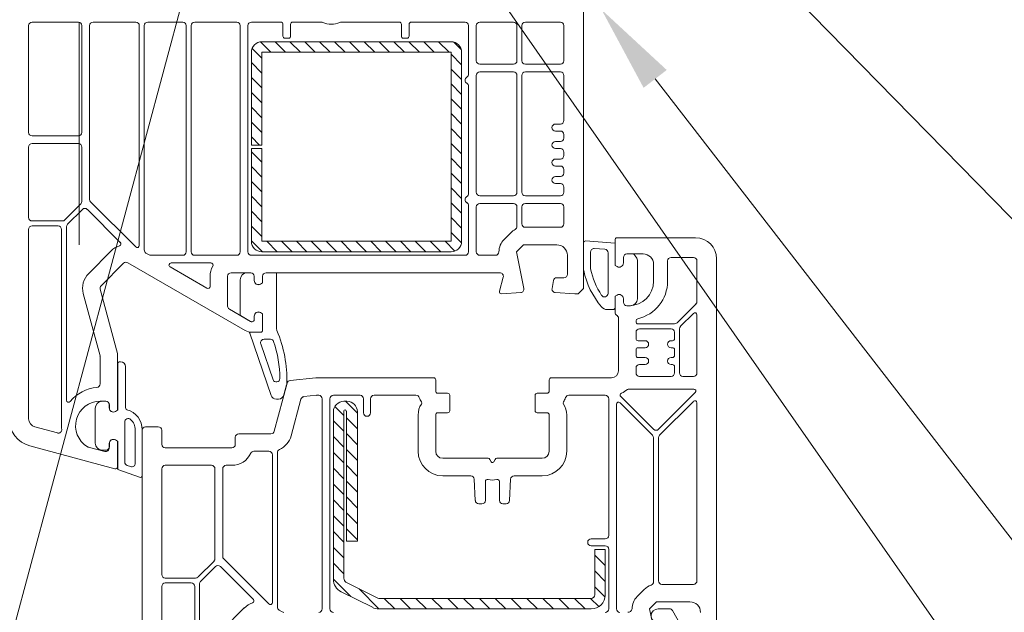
# Model space of a CAD drawing. Header units: millimetres. Extents: x -256498 to -248402, y 35117 to 38243.
# Tile 6 of 19: x -254203 to -254062, y 36809 to 36894. Entities that reach past the tile are written whole.
import ezdxf
from ezdxf.xclip import XClip

# ---------------------------------------------------------------- set-up
doc = ezdxf.new("R2010")
doc.units = ezdxf.units.MM
doc.header["$MEASUREMENT"] = 0
doc.header["$XCLIPFRAME"] = 0
for name, color, linetype in [('POHLED ZÁPADNÍ_1_DEK_KÓTY', 7, 'Continuous'), ('POHLED ZÁPADNÍ_1_DEK_SLABA', 7, 'Continuous'), ('POHLED ZÁPADNÍ_1_DEK_WinDEK', 7, 'Continuous')]:
    doc.layers.add(name, color=color, linetype=linetype)

# ---------------------------------------------------------------- blocks, each defined once
blk = doc.blocks.new('Kresba_1_1', base_point=(-257906.41, 35743.73))
at = {"layer": 'POHLED ZÁPADNÍ_1_DEK_KÓTY', "linetype": 'Continuous', "lineweight": 18}
blk.add_hatch(color=6, dxfattribs=at).paths.add_polyline_path([(-254113.63, 36883.81), (-254110.33, 36886.36), (-254119.63, 36894.97)])
at = {"layer": 'POHLED ZÁPADNÍ_1_DEK_KÓTY', "color": 6, "linetype": 'Continuous', "lineweight": 18}
for p, q in [((-254176.07, 36908.9), (-254254.41, 36617.38)), ((-254103.75, 36908.75), (-254014.09, 36817.08)), ((-254139.44, 36904.23), (-253999.45, 36703.48)), ((-254111.98, 36885.09), (-253999.45, 36739.61))]:
    blk.add_line(p, q, dxfattribs=at)
at = {"layer": 'POHLED ZÁPADNÍ_1_DEK_SLABA', "color": 153, "linetype": 'Continuous', "lineweight": 18}
blk.add_line((-254194.2, 36893.15), (-254194.21, 36861.37), dxfattribs=at)
at = {"layer": 'POHLED ZÁPADNÍ_1_DEK_WinDEK', "color": 7, "linetype": 'Continuous', "lineweight": 18}
for p, q in [((-254122.21, 36901.89), (-254122.21, 36855.14)), ((-254201.41, 36877.44), (-254201.41, 36892.7)), ((-254200.91, 36893.19), (-254194.31, 36893.19)), ((-254193.81, 36892.69), (-254193.81, 36877.44)), ((-254192.71, 36867.88), (-254192.71, 36892.69)), ((-254192.21, 36893.19), (-254186.11, 36893.19)), ((-254185.61, 36892.69), (-254185.61, 36861.3)), ((-254184.91, 36860.65), (-254184.91, 36892.69)), ((-254184.41, 36893.19), (-254179.41, 36893.19)), ((-254178.91, 36892.69), (-254178.91, 36860.39)), ((-254178.21, 36892.69), (-254178.21, 36860.39)), ((-254171.71, 36893.19), (-254177.71, 36893.19)), ((-254171.21, 36860.39), (-254171.21, 36892.69)), ((-254170.11, 36892.69), (-254170.11, 36860.39)), ((-254165.41, 36893.19), (-254169.61, 36893.19)), ((-254165.11, 36891.19), (-254165.11, 36892.89)), ((-254164.01, 36892.89), (-254164.01, 36891.19)), ((-254159.63, 36893.19), (-254163.71, 36893.19)), ((-254148.51, 36893.19), (-254156.79, 36893.19)), ((-254148.21, 36891.19), (-254148.21, 36892.89)), ((-254147.11, 36892.89), (-254147.11, 36891.19)), ((-254139.11, 36893.19), (-254146.81, 36893.19)), ((-254138.61, 36885.76), (-254138.61, 36892.69)), ((-254137.51, 36887.69), (-254137.51, 36892.69)), ((-254137.01, 36893.19), (-254132.21, 36893.19)), ((-254131.71, 36892.69), (-254131.71, 36887.69)), ((-254131.01, 36887.69), (-254131.01, 36892.69)), ((-254130.51, 36893.19), (-254125.51, 36893.19)), ((-254125.01, 36892.69), (-254125.01, 36887.69)), ((-254164.31, 36890.89), (-254164.81, 36890.89)), ((-254147.41, 36890.89), (-254147.91, 36890.89)), ((-254132.21, 36887.19), (-254137.01, 36887.19)), ((-254125.51, 36887.19), (-254130.51, 36887.19)), ((-254137.51, 36868.89), (-254137.51, 36885.59)), ((-254137.01, 36886.09), (-254132.21, 36886.09)), ((-254131.71, 36885.59), (-254131.71, 36868.89)), ((-254131.01, 36868.89), (-254131.01, 36885.59)), ((-254130.51, 36886.09), (-254125.51, 36886.09)), ((-254125.01, 36885.59), (-254125.01, 36879.14)), ((-254138.61, 36868.71), (-254138.61, 36884.03)), ((-254125.51, 36878.64), (-254126.21, 36878.64)), ((-254194.31, 36876.94), (-254200.91, 36876.94)), ((-254126.21, 36877.64), (-254125.51, 36877.64)), ((-254125.01, 36877.14), (-254125.01, 36876.64)), ((-254201.41, 36875.34), (-254201.41, 36865.29)), ((-254194.31, 36875.84), (-254200.91, 36875.84)), ((-254193.81, 36867.57), (-254193.81, 36875.34)), ((-254125.51, 36876.14), (-254126.21, 36876.14)), ((-254126.21, 36875.14), (-254125.51, 36875.14)), ((-254125.01, 36874.64), (-254125.01, 36874.14)), ((-254125.51, 36873.64), (-254126.21, 36873.64)), ((-254126.21, 36872.64), (-254125.51, 36872.64)), ((-254125.51, 36871.14), (-254126.21, 36871.14)), ((-254125.01, 36872.14), (-254125.01, 36871.64)), ((-254126.21, 36870.14), (-254125.51, 36870.14)), ((-254125.01, 36869.64), (-254125.01, 36868.89)), ((-254132.21, 36868.39), (-254137.01, 36868.39)), ((-254125.51, 36868.39), (-254130.51, 36868.39)), ((-254196.23, 36864.94), (-254193.95, 36867.22)), ((-254186.12, 36861.09), (-254192.56, 36867.53)), ((-254138.61, 36860.39), (-254138.61, 36866.98)), ((-254132.21, 36867.29), (-254137.01, 36867.29)), ((-254130.51, 36867.29), (-254125.51, 36867.29)), ((-254193.74, 36866.44), (-254195.86, 36864.32)), ((-254188.33, 36861.74), (-254193.03, 36866.44)), ((-254137.51, 36866.79), (-254137.51, 36860.39)), ((-254131.71, 36864.03), (-254131.71, 36866.79)), ((-254131.01, 36864.39), (-254131.01, 36866.79)), ((-254125.01, 36866.79), (-254125.01, 36864.39)), ((-254200.91, 36864.79), (-254196.59, 36864.79)), ((-254197.21, 36864.09), (-254200.91, 36864.09)), ((-254201.41, 36863.59), (-254201.41, 36836.53)), ((-254196.71, 36835.54), (-254196.71, 36863.59)), ((-254196.01, 36863.97), (-254196.01, 36839.2)), ((-254133.55, 36862.16), (-254132.55, 36863.16)), ((-254125.51, 36863.89), (-254130.51, 36863.89)), ((-254130.78, 36861.39), (-254131.78, 36860.39)), ((-254126.01, 36861.39), (-254130.78, 36861.39)), ((-254122.21, 36861.64), (-254122.21, 36857.94)), ((-254117.71, 36861.64), (-254121.91, 36861.94)), ((-254117.71, 36858.45), (-254117.71, 36862.09)), ((-254117.71, 36858.45), (-254117.71, 36861.64)), ((-254117.41, 36862.39), (-254106.21, 36862.39)), ((-254192.83, 36857.31), (-254189.63, 36860.52)), ((-254184.22, 36859.96), (-254184.66, 36860.21)), ((-254179.41, 36859.89), (-254183.97, 36859.89)), ((-254177.71, 36859.89), (-254171.71, 36859.89)), ((-254169.61, 36859.89), (-254139.11, 36859.89)), ((-254137.01, 36859.89), (-254134.78, 36859.89)), ((-254131.78, 36860.39), (-254130.72, 36855.17)), ((-254124.51, 36857.19), (-254124.51, 36859.89)), ((-254121.21, 36860.35), (-254121.21, 36857.94)), ((-254119.17, 36860.75), (-254120.67, 36860.85)), ((-254118.71, 36854.45), (-254118.71, 36860.25)), ((-254113.71, 36860.09), (-254116.01, 36860.09)), ((-254115.28, 36860.09), (-254116.01, 36860.09)), ((-254114.69, 36859.62), (-254114.87, 36859.88)), ((-254187.86, 36858.75), (-254191.06, 36855.55)), ((-254170.52, 36849.16), (-254187.26, 36858.83)), ((-254181.08, 36858.79), (-254175.39, 36858.79)), ((-254117.41, 36858.27), (-254117.71, 36858.45)), ((-254117.41, 36858.27), (-254117.71, 36858.45)), ((-254116.51, 36859.59), (-254116.51, 36858.79)), ((-254116.51, 36859.59), (-254116.51, 36858.79)), ((-254114.51, 36853.69), (-254114.51, 36859.05)), ((-254112.21, 36856.19), (-254112.21, 36858.59)), ((-254110.21, 36856.19), (-254110.21, 36859.09)), ((-254109.71, 36859.59), (-254106.51, 36859.59)), ((-254106.01, 36859.09), (-254106.01, 36853.3)), ((-254103.21, 36859.39), (-254103.21, 36804.14)), ((-254175.96, 36855.19), (-254181.23, 36858.23)), ((-254169.71, 36857.39), (-254172.51, 36857.39)), ((-254169.71, 36857.4), (-254170.21, 36857.4)), ((-254166.01, 36857.4), (-254167.51, 36857.4)), ((-254134.15, 36857.39), (-254167.51, 36857.39)), ((-254166.01, 36849.33), (-254166.01, 36857.4)), ((-254175.51, 36856.89), (-254175.51, 36855.45)), ((-254173.01, 36856.89), (-254173.01, 36852.62)), ((-254171.21, 36856.4), (-254171.21, 36851.53)), ((-254169.21, 36856.3), (-254169.21, 36856.9)), ((-254169.21, 36856.29), (-254169.21, 36856.89)), ((-254168.01, 36855.95), (-254168.31, 36855.77)), ((-254168.01, 36855.95), (-254168.31, 36855.78)), ((-254168.01, 36856.9), (-254168.01, 36855.95)), ((-254168.01, 36856.89), (-254168.01, 36855.95)), ((-254134.2, 36854.77), (-254133.66, 36856.77)), ((-254126.7, 36855.17), (-254126.5, 36856.28)), ((-254126.01, 36856.69), (-254125.01, 36856.69)), ((-254191.22, 36845.53), (-254193.61, 36854.42)), ((-254191.19, 36855.06), (-254188.72, 36845.86)), ((-254131.17, 36854.58), (-254133.89, 36854.4)), ((-254123.46, 36854.39), (-254126.24, 36854.58)), ((-254122.96, 36854.39), (-254123.46, 36854.39)), ((-254122.21, 36855.14), (-254122.96, 36854.39)), ((-254117.71, 36854.04), (-254117.41, 36854.21)), ((-254117.71, 36854.04), (-254117.41, 36854.21)), ((-254117.71, 36851.64), (-254117.71, 36854.04)), ((-254117.71, 36852.44), (-254117.71, 36854.04)), ((-254116.51, 36853.69), (-254116.51, 36853.19)), ((-254116.51, 36853.69), (-254116.51, 36853.19)), ((-254106.15, 36852.94), (-254108.86, 36850.24)), ((-254172.76, 36852.19), (-254169.72, 36850.43)), ((-254168.31, 36851.71), (-254168.01, 36851.54)), ((-254168.31, 36851.71), (-254168.01, 36851.54)), ((-254168.01, 36851.54), (-254168.01, 36849.19)), ((-254168.01, 36851.54), (-254168.01, 36849.2)), ((-254118.81, 36852.14), (-254118.01, 36852.14)), ((-254116.01, 36852.69), (-254115.71, 36852.69)), ((-254116.01, 36852.69), (-254115.51, 36852.69)), ((-254106.52, 36851.59), (-254108.36, 36849.75)), ((-254106.01, 36843.09), (-254106.01, 36851.38)), ((-254171.17, 36851.28), (-254169.72, 36850.44)), ((-254169.57, 36850.4), (-254169.51, 36850.4)), ((-254169.57, 36850.39), (-254169.51, 36850.39)), ((-254169.21, 36850.7), (-254169.21, 36851.2)), ((-254169.21, 36850.69), (-254169.21, 36851.19)), ((-254117.21, 36843.39), (-254117.21, 36850.89)), ((-254114.71, 36850.39), (-254114.71, 36850.54)), ((-254109.21, 36850.09), (-254114.41, 36850.09)), ((-254169.86, 36848.76), (-254166.8, 36839.87)), ((-254168.31, 36848.9), (-254169.77, 36848.9)), ((-254168.31, 36848.89), (-254169.52, 36848.89)), ((-254114.71, 36847.99), (-254114.71, 36848.89)), ((-254114.21, 36849.39), (-254109.71, 36849.39)), ((-254109.21, 36848.89), (-254109.21, 36847.99)), ((-254108.51, 36849.39), (-254108.51, 36843.09)), ((-254166.52, 36842.12), (-254168.28, 36847.23)), ((-254167.8, 36847.9), (-254166.91, 36847.9)), ((-254113.41, 36847.69), (-254114.41, 36847.69)), ((-254109.51, 36847.69), (-254109.71, 36847.69)), ((-254114.71, 36845.59), (-254114.71, 36846.39)), ((-254114.41, 36846.69), (-254113.41, 36846.69)), ((-254109.71, 36846.69), (-254109.51, 36846.69)), ((-254109.21, 36846.39), (-254109.21, 36845.59)), ((-254191.21, 36841.52), (-254191.21, 36845.4)), ((-254188.71, 36845.73), (-254188.71, 36837.75)), ((-254188.69, 36837.75), (-254188.69, 36844.39)), ((-254188.39, 36844.69), (-254188.29, 36844.69)), ((-254113.41, 36845.29), (-254114.41, 36845.29)), ((-254109.51, 36845.29), (-254109.71, 36845.29)), ((-254187.59, 36843.99), (-254187.59, 36838.13)), ((-254114.71, 36843.09), (-254114.71, 36843.79)), ((-254114.21, 36844.29), (-254113.41, 36844.29)), ((-254109.71, 36844.29), (-254109.51, 36844.29)), ((-254109.21, 36843.99), (-254109.21, 36843.09)), ((-254166.35, 36834.77), (-254164.51, 36841.64)), ((-254164.08, 36842.01), (-254160.41, 36842.39)), ((-254160.41, 36842.39), (-254143.61, 36842.39)), ((-254143.31, 36842.09), (-254143.31, 36840.49)), ((-254127.11, 36840.49), (-254127.11, 36842.09)), ((-254126.81, 36842.39), (-254118.21, 36842.39)), ((-254109.71, 36842.59), (-254114.21, 36842.59)), ((-254108.01, 36842.59), (-254106.51, 36842.59)), ((-254164.97, 36839.94), (-254164.58, 36841.39)), ((-254143.01, 36840.19), (-254141.61, 36840.19)), ((-254128.81, 36840.19), (-254127.41, 36840.19)), ((-254106.47, 36840.79), (-254115.75, 36840.79)), ((-254111.5, 36835.04), (-254106.26, 36840.28)), ((-254190.41, 36839.04), (-254191.21, 36839.04)), ((-254190.69, 36839.04), (-254190.39, 36839.04)), ((-254166.05, 36839.35), (-254165.74, 36839.35)), ((-254163.94, 36834.12), (-254162.54, 36839.33)), ((-254162.11, 36839.7), (-254160.3, 36839.89)), ((-254160.25, 36839.89), (-254160.01, 36839.89)), ((-254159.51, 36839.39), (-254159.51, 36809.39)), ((-254158.41, 36809.39), (-254158.41, 36839.39)), ((-254157.91, 36839.89), (-254154.11, 36839.89)), ((-254153.61, 36839.39), (-254153.61, 36837.39)), ((-254152.61, 36837.39), (-254152.61, 36839.39)), ((-254152.11, 36839.89), (-254146.12, 36839.89)), ((-254141.31, 36839.89), (-254141.31, 36837.69)), ((-254129.11, 36837.69), (-254129.11, 36839.89)), ((-254124.3, 36839.89), (-254119.11, 36839.89)), ((-254118.61, 36839.39), (-254118.61, 36819.89)), ((-254112.35, 36834.19), (-254117, 36838.83)), ((-254116.88, 36839.71), (-254112.21, 36835.04)), ((-254111.36, 36834.19), (-254106.52, 36839.03)), ((-254106.01, 36838.82), (-254106.01, 36813.39)), ((-254191.89, 36833.05), (-254191.89, 36838.04)), ((-254189.91, 36838.09), (-254189.91, 36838.54)), ((-254189.89, 36838.54), (-254189.89, 36838.09)), ((-254188.71, 36837.75), (-254189.01, 36837.57)), ((-254188.99, 36837.57), (-254188.69, 36837.75)), ((-254141.61, 36837.39), (-254143.01, 36837.39)), ((-254127.41, 36837.39), (-254128.81, 36837.39)), ((-254117.51, 36838.62), (-254117.51, 36809.39)), ((-254187.69, 36830.35), (-254187.69, 36836.07)), ((-254145.81, 36837.09), (-254145.81, 36831.89)), ((-254143.31, 36837.09), (-254143.31, 36831.89)), ((-254127.11, 36831.89), (-254127.11, 36837.09)), ((-254124.61, 36831.89), (-254124.61, 36837.09)), ((-254200.52, 36835.37), (-254197.31, 36834.51)), ((-254186.19, 36834.95), (-254186.19, 36830.17)), ((-254185.21, 36785.53), (-254185.21, 36834.89)), ((-254185.19, 36834.95), (-254185.19, 36828.46)), ((-254184.71, 36835.39), (-254182.91, 36835.39)), ((-254182.41, 36834.89), (-254182.41, 36832.89)), ((-254189.01, 36833.51), (-254188.71, 36833.34)), ((-254188.69, 36833.34), (-254188.99, 36833.51)), ((-254188.71, 36833.34), (-254188.71, 36829.69)), ((-254188.69, 36829.3), (-254188.69, 36833.34)), ((-254171.91, 36832.89), (-254171.91, 36833.89)), ((-254171.41, 36834.39), (-254166.83, 36834.39)), ((-254112.21, 36813.25), (-254112.21, 36833.84)), ((-254111.51, 36813.39), (-254111.51, 36833.84)), ((-254189.09, 36829.4), (-254201.24, 36832.66)), ((-254192.89, 36832.49), (-254190.54, 36831.86)), ((-254190.39, 36832.04), (-254190.69, 36832.04)), ((-254189.91, 36832.35), (-254189.91, 36832.99)), ((-254189.89, 36832.99), (-254189.89, 36832.54)), ((-254181.91, 36832.39), (-254172.41, 36832.39)), ((-254169.25, 36831.89), (-254167.11, 36831.89)), ((-254165.91, 36809.65), (-254165.91, 36831.7)), ((-254166.61, 36831.39), (-254166.61, 36810.3)), ((-254142.31, 36830.89), (-254135.84, 36830.89)), ((-254135.58, 36830.74), (-254135.38, 36830.39)), ((-254135.03, 36830.39), (-254134.83, 36830.74)), ((-254134.57, 36830.89), (-254128.11, 36830.89)), ((-254185.6, 36828.18), (-254188.69, 36829.3)), ((-254186.86, 36829.7), (-254187.36, 36829.88)), ((-254182.41, 36814.29), (-254182.41, 36829.39)), ((-254181.91, 36829.89), (-254175.31, 36829.89)), ((-254174.81, 36829.39), (-254174.81, 36816.57)), ((-254173.71, 36816.88), (-254173.71, 36829.39)), ((-254173.21, 36829.89), (-254172.41, 36829.89)), ((-254142.31, 36828.39), (-254138.31, 36828.39)), ((-254137.81, 36827.92), (-254137.65, 36824.87)), ((-254136.21, 36824.89), (-254136.21, 36827.58)), ((-254134.21, 36827.58), (-254134.21, 36824.89)), ((-254132.77, 36824.87), (-254132.61, 36827.92)), ((-254132.11, 36828.39), (-254128.11, 36828.39)), ((-254137.15, 36824.39), (-254136.71, 36824.39)), ((-254133.71, 36824.39), (-254133.27, 36824.39)), ((-254119.11, 36819.39), (-254121.11, 36819.39)), ((-254121.11, 36818.39), (-254119.11, 36818.39)), ((-254118.61, 36817.89), (-254118.61, 36809.39)), ((-254167.12, 36810.09), (-254173.56, 36816.53)), ((-254174.95, 36816.22), (-254177.23, 36813.94)), ((-254174.74, 36815.44), (-254176.86, 36813.32)), ((-254169.33, 36810.74), (-254174.03, 36815.44)), ((-254177.59, 36813.79), (-254181.91, 36813.79)), ((-254182.41, 36812.59), (-254182.41, 36785.53)), ((-254178.21, 36813.09), (-254181.91, 36813.09)), ((-254177.71, 36784.54), (-254177.71, 36812.59)), ((-254177.01, 36812.97), (-254177.01, 36788.2)), ((-254114.55, 36811.16), (-254113.55, 36812.16)), ((-254106.51, 36812.89), (-254111.01, 36812.89)), ((-254173.83, 36806.31), (-254170.63, 36809.52)), ((-254165.22, 36808.96), (-254165.66, 36809.21)), ((-254111.78, 36810.39), (-254112.78, 36809.39)), ((-254112.78, 36809.39), (-254111.72, 36804.17)), ((-254107.01, 36810.39), (-254111.78, 36810.39)), ((-254111.56, 36809.39), (-254109.94, 36809.39)), ((-254109.51, 36809.14), (-254107.46, 36805.59))]:
    blk.add_line(p, q, dxfattribs=at)
at = {"layer": 'POHLED ZÁPADNÍ_1_DEK_WinDEK', "color": 5, "linetype": 'Continuous', "lineweight": 18}
for p, q in [((-254169.51, 36889.43), (-254168.11, 36888.03)), ((-254168.33, 36890.38), (-254166.85, 36888.89)), ((-254168.11, 36890.39), (-254141.11, 36890.39)), ((-254166.23, 36890.39), (-254164.73, 36888.89)), ((-254164.11, 36890.39), (-254162.61, 36888.89)), ((-254161.99, 36890.39), (-254160.49, 36888.89)), ((-254159.87, 36890.39), (-254158.37, 36888.89)), ((-254157.75, 36890.39), (-254156.25, 36888.89)), ((-254155.62, 36890.39), (-254154.12, 36888.89)), ((-254153.5, 36890.39), (-254152, 36888.89)), ((-254151.38, 36890.39), (-254149.88, 36888.89)), ((-254149.26, 36890.39), (-254147.76, 36888.89)), ((-254147.14, 36890.39), (-254145.64, 36888.89)), ((-254145.02, 36890.39), (-254143.52, 36888.89)), ((-254142.9, 36890.39), (-254141.4, 36888.89)), ((-254140.73, 36890.34), (-254139.66, 36889.28)), ((-254169.61, 36875.64), (-254169.61, 36888.89)), ((-254141.11, 36888.89), (-254168.11, 36888.89)), ((-254168.11, 36888.89), (-254168.11, 36875.64)), ((-254141.11, 36861.89), (-254141.11, 36888.89)), ((-254141.11, 36888.61), (-254139.61, 36887.11)), ((-254139.61, 36888.89), (-254139.61, 36861.89)), ((-254169.61, 36887.41), (-254168.11, 36885.91)), ((-254169.61, 36885.29), (-254168.11, 36883.79)), ((-254141.11, 36886.48), (-254139.61, 36884.98)), ((-254141.11, 36884.36), (-254139.61, 36882.86)), ((-254169.61, 36883.16), (-254168.11, 36881.67)), ((-254169.61, 36881.04), (-254168.11, 36879.54)), ((-254141.11, 36882.24), (-254139.61, 36880.74)), ((-254141.11, 36880.12), (-254139.61, 36878.62)), ((-254169.61, 36878.92), (-254168.11, 36877.42)), ((-254169.61, 36876.8), (-254168.45, 36875.64)), ((-254141.11, 36878), (-254139.61, 36876.5)), ((-254168.11, 36875.64), (-254169.61, 36875.64)), ((-254141.11, 36875.88), (-254139.61, 36874.38)), ((-254169.61, 36861.89), (-254169.61, 36875.14)), ((-254169.61, 36875.14), (-254168.11, 36875.14)), ((-254169.61, 36874.68), (-254168.11, 36873.18)), ((-254168.11, 36875.14), (-254168.11, 36861.89)), ((-254169.61, 36872.56), (-254168.11, 36871.06)), ((-254141.11, 36873.76), (-254139.61, 36872.26)), ((-254141.11, 36871.64), (-254139.61, 36870.14)), ((-254169.61, 36870.44), (-254168.11, 36868.94)), ((-254169.61, 36868.32), (-254168.11, 36866.82)), ((-254141.11, 36869.51), (-254139.61, 36868.01)), ((-254141.11, 36867.39), (-254139.61, 36865.89)), ((-254169.61, 36866.19), (-254168.11, 36864.69)), ((-254169.61, 36864.07), (-254168.11, 36862.57)), ((-254141.11, 36865.27), (-254139.61, 36863.77)), ((-254141.11, 36863.15), (-254139.62, 36861.67)), ((-254169.61, 36861.95), (-254168.05, 36860.39)), ((-254168.11, 36861.89), (-254141.11, 36861.89)), ((-254167.43, 36861.89), (-254165.93, 36860.39)), ((-254165.31, 36861.89), (-254163.81, 36860.39)), ((-254163.19, 36861.89), (-254161.69, 36860.39)), ((-254161.07, 36861.89), (-254159.57, 36860.39)), ((-254158.94, 36861.89), (-254157.44, 36860.39)), ((-254156.82, 36861.89), (-254155.32, 36860.39)), ((-254154.7, 36861.89), (-254153.2, 36860.39)), ((-254152.58, 36861.89), (-254151.08, 36860.39)), ((-254150.46, 36861.89), (-254148.96, 36860.39)), ((-254148.34, 36861.89), (-254146.84, 36860.39)), ((-254146.22, 36861.89), (-254144.72, 36860.39)), ((-254144.09, 36861.89), (-254142.59, 36860.39)), ((-254141.97, 36861.89), (-254140.57, 36860.49)), ((-254141.11, 36860.39), (-254168.11, 36860.39)), ((-254156.41, 36839.04), (-254155.98, 36839.04)), ((-254156.16, 36839.04), (-254154.48, 36837.36)), ((-254157.91, 36813.63), (-254157.91, 36837.54)), ((-254157.69, 36838.31), (-254156.41, 36837.03)), ((-254156.41, 36837.66), (-254156.41, 36813.76)), ((-254156.06, 36819.04), (-254156.06, 36837.64)), ((-254154.48, 36837.54), (-254154.48, 36819.04)), ((-254157.91, 36836.26), (-254156.41, 36834.76)), ((-254156.06, 36836.68), (-254154.48, 36835.1)), ((-254157.91, 36834), (-254156.41, 36832.5)), ((-254156.06, 36834.42), (-254154.48, 36832.84)), ((-254157.91, 36831.74), (-254156.41, 36830.24)), ((-254156.06, 36832.15), (-254154.48, 36830.58)), ((-254157.91, 36829.47), (-254156.41, 36827.97)), ((-254156.06, 36829.89), (-254154.48, 36828.31)), ((-254156.06, 36827.63), (-254154.48, 36826.05)), ((-254157.91, 36827.21), (-254156.41, 36825.71)), ((-254157.91, 36824.95), (-254156.41, 36823.45)), ((-254156.06, 36825.37), (-254154.48, 36823.79)), ((-254157.91, 36822.69), (-254156.41, 36821.19)), ((-254156.06, 36823.1), (-254154.48, 36821.52)), ((-254156.06, 36820.84), (-254154.48, 36819.26)), ((-254157.91, 36820.42), (-254156.41, 36818.92)), ((-254157.91, 36818.16), (-254156.41, 36816.66)), ((-254154.48, 36819.04), (-254156.06, 36819.04)), ((-254120.61, 36811.39), (-254120.61, 36817.89)), ((-254120.61, 36817.89), (-254119.11, 36817.89)), ((-254119.17, 36817.89), (-254119.11, 36817.83)), ((-254119.11, 36817.89), (-254119.11, 36811.39)), ((-254120.61, 36817.06), (-254119.11, 36815.56)), ((-254157.91, 36815.9), (-254156.41, 36814.4)), ((-254157.91, 36813.64), (-254155.43, 36811.15)), ((-254120.61, 36814.8), (-254119.11, 36813.3)), ((-254156.13, 36813.18), (-254151.66, 36810.95)), ((-254154.25, 36812.25), (-254151.4, 36809.39)), ((-254120.61, 36812.54), (-254119.13, 36811.07)), ((-254152.33, 36809.61), (-254156.8, 36811.84)), ((-254151.44, 36810.89), (-254121.11, 36810.89)), ((-254150.64, 36810.89), (-254149.14, 36809.39)), ((-254148.38, 36810.89), (-254146.88, 36809.39)), ((-254146.12, 36810.89), (-254144.62, 36809.39)), ((-254143.85, 36810.89), (-254142.35, 36809.39)), ((-254141.59, 36810.89), (-254140.09, 36809.39)), ((-254139.33, 36810.89), (-254137.83, 36809.39)), ((-254137.06, 36810.89), (-254135.56, 36809.39)), ((-254134.8, 36810.89), (-254133.3, 36809.39)), ((-254132.54, 36810.89), (-254131.04, 36809.39)), ((-254130.28, 36810.89), (-254128.78, 36809.39)), ((-254128.01, 36810.89), (-254126.51, 36809.39)), ((-254125.75, 36810.89), (-254124.25, 36809.39)), ((-254123.49, 36810.89), (-254121.99, 36809.39)), ((-254121.23, 36810.89), (-254120.04, 36809.71)), ((-254121.11, 36809.39), (-254151.44, 36809.39))]:
    blk.add_line(p, q, dxfattribs=at)
at = {"layer": 'POHLED ZÁPADNÍ_1_DEK_WinDEK', "color": 7, "linetype": 'Continuous', "lineweight": 18}
for centre, radius, start, end in [((-254200.91, 36892.7), 0.499, 90.0038, 180), ((-254194.31, 36892.69), 0.5, 0, 90), ((-254192.21, 36892.69), 0.5, 90, 180), ((-254186.11, 36892.69), 0.5, 0, 90), ((-254184.41, 36892.69), 0.5, 90, 180), ((-254179.41, 36892.69), 0.5, 0, 90), ((-254177.71, 36892.69), 0.5, 90, 180), ((-254171.71, 36892.69), 0.5, 0, 90), ((-254169.61, 36892.69), 0.5, 90, 180), ((-254165.41, 36892.89), 0.3, 0, 90), ((-254163.71, 36892.89), 0.3, 90, 180), ((-254159.63, 36892.69), 0.5, 66.1045, 90), ((-254158.21, 36895.89), 3, 246.1045, 293.8955), ((-254156.79, 36892.69), 0.5, 90, 113.8955), ((-254148.51, 36892.89), 0.3, 0, 90), ((-254146.81, 36892.89), 0.3, 90, 180), ((-254139.11, 36892.69), 0.5, 0, 90), ((-254137.01, 36892.69), 0.5, 90, 180), ((-254132.21, 36892.69), 0.5, 0, 90), ((-254130.51, 36892.69), 0.5, 90, 180), ((-254125.51, 36892.69), 0.5, 0, 90), ((-254164.81, 36891.19), 0.3, 180, 270), ((-254164.31, 36891.19), 0.3, 270, 0), ((-254147.91, 36891.19), 0.3, 180, 270), ((-254147.41, 36891.19), 0.3, 270, 0), ((-254137.01, 36887.69), 0.5, 180, 270), ((-254132.21, 36887.69), 0.5, 270, 0), ((-254130.51, 36887.69), 0.5, 180, 270), ((-254125.51, 36887.69), 0.5, 270, 0), ((-254138.61, 36884.89), 0.5, 120, 240), ((-254139.11, 36885.76), 0.5, 300, 0), ((-254137.01, 36885.59), 0.5, 90, 180), ((-254132.21, 36885.59), 0.5, 0, 90), ((-254130.51, 36885.59), 0.5, 90, 180), ((-254125.51, 36885.59), 0.5, 0, 90), ((-254139.11, 36884.03), 0.5, 0, 60), ((-254126.21, 36878.14), 0.5, 90, 270), ((-254125.51, 36879.14), 0.5, 270, 0), ((-254200.91, 36877.44), 0.5, 180, 270), ((-254194.31, 36877.44), 0.5, 270, 0), ((-254125.51, 36877.14), 0.5, 0, 90), ((-254200.91, 36875.34), 0.5, 90, 180), ((-254194.31, 36875.34), 0.5, 0, 90), ((-254126.21, 36875.64), 0.5, 90, 270), ((-254125.51, 36876.64), 0.5, 270, 0), ((-254125.51, 36874.64), 0.5, 0, 90), ((-254125.51, 36874.14), 0.5, 270, 0), ((-254126.21, 36873.14), 0.5, 90, 270), ((-254125.51, 36872.14), 0.5, 0, 90), ((-254126.21, 36870.64), 0.5, 90, 270), ((-254125.51, 36871.64), 0.5, 270, 0), ((-254125.51, 36869.64), 0.5, 0, 90), ((-254138.61, 36867.84), 0.5, 120, 240), ((-254139.11, 36868.71), 0.5, 300, 0), ((-254137.01, 36868.89), 0.5, 180, 270), ((-254132.21, 36868.89), 0.5, 270, 0), ((-254130.51, 36868.89), 0.5, 180, 270), ((-254125.51, 36868.89), 0.5, 270, 0), ((-254194.31, 36867.57), 0.5, 315, 0), ((-254192.21, 36867.88), 0.5, 180, 225), ((-254139.11, 36866.98), 0.5, 0, 60), ((-254137.01, 36866.79), 0.5, 90, 180), ((-254132.21, 36866.79), 0.5, 0, 90), ((-254130.51, 36866.79), 0.5, 90, 180), ((-254125.51, 36866.79), 0.5, 0, 90), ((-254193.39, 36866.09), 0.5, 45, 135), ((-254200.91, 36865.29), 0.5, 180, 270), ((-254200.91, 36863.59), 0.5, 90, 180), ((-254197.21, 36863.59), 0.5, 0, 90), ((-254196.59, 36865.29), 0.5, 270, 315), ((-254195.51, 36863.97), 0.5, 135, 180), ((-254132.21, 36864.03), 0.5, 298.4208, 0), ((-254130.51, 36864.39), 0.5, 180, 270), ((-254125.51, 36864.39), 0.5, 270, 0), ((-254130.78, 36861.39), 2.5, 118.4208, 135), ((-254187.51, 36858.39), 3, 108.2823, 135), ((-254188.54, 36861.53), 0.3, 288.2823, 45), ((-254185.91, 36861.3), 0.3, 225, 0), ((-254131.78, 36860.39), 2.5, 135, 180), ((-254126.01, 36859.89), 1.5, 0, 90), ((-254121.91, 36861.64), 0.3, 90, 180), ((-254117.41, 36862.09), 0.3, 90, 180), ((-254106.21, 36859.39), 3, 0, 90), ((-254184.41, 36860.65), 0.5, 180, 240), ((-254183.97, 36860.39), 0.5, 240, 270), ((-254179.41, 36860.39), 0.5, 270, 0), ((-254177.71, 36860.39), 0.5, 180, 270), ((-254171.71, 36860.39), 0.5, 270, 0), ((-254169.61, 36860.39), 0.5, 180, 270), ((-254139.11, 36860.39), 0.5, 270, 0), ((-254137.01, 36860.39), 0.5, 180, 270), ((-254134.78, 36860.39), 0.5, 270, 0), ((-254120.71, 36860.35), 0.5, 85.9144, 180), ((-254119.21, 36860.25), 0.5, 0, 85.9144), ((-254116.01, 36859.59), 0.5, 90, 180), ((-254116.01, 36859.59), 0.5, 90, 180), ((-254115.28, 36859.59), 0.5, 35, 90), ((-254113.71, 36858.59), 1.5, 0, 90), ((-254187.51, 36858.39), 0.5, 60, 135), ((-254181.08, 36858.49), 0.3, 90, 240), ((-254175.39, 36858.49), 0.3, 330.9975, 90), ((-254117.11, 36858.79), 0.6, 240, 0), ((-254117.11, 36858.79), 0.6, 240, 0), ((-254115.51, 36859.05), 1, 0, 35), ((-254109.71, 36859.09), 0.5, 90, 180), ((-254106.51, 36859.09), 0.5, 0, 90), ((-254190.71, 36855.19), 3, 135, 195), ((-254172.51, 36856.89), 3, 150.9975, 180), ((-254172.51, 36856.89), 0.5, 90, 180), ((-254170.21, 36856.4), 1, 90, 180), ((-254169.71, 36856.9), 0.5, 0, 90), ((-254169.71, 36856.89), 0.5, 0, 90), ((-254167.51, 36856.9), 0.5, 90, 180), ((-254167.51, 36856.89), 0.5, 90, 180), ((-254134.15, 36856.89), 0.5, 345, 90), ((-254125.01, 36857.19), 0.5, 270, 0), ((-254121.21, 36857.94), 1, 180, 192.0552), ((-254110.45, 36860.24), 12, 192.0552, 219.9384), ((-254110.45, 36860.24), 11, 192.0552, 213.4841), ((-254168.61, 36856.3), 0.6, 180, 300), ((-254168.61, 36856.29), 0.6, 180, 300), ((-254126.01, 36856.19), 0.5, 90, 170), ((-254115.71, 36856.19), 3.5, 270, 0), ((-254115.71, 36856.19), 5.5, 282.9522, 0), ((-254190.71, 36855.19), 0.5, 135, 195), ((-254175.81, 36855.45), 0.3, 240, 0), ((-254133.91, 36854.69), 0.3, 165, 273.8), ((-254131.21, 36855.07), 0.5, 273.8, 11.5), ((-254126.21, 36855.08), 0.5, 170, 266.2), ((-254119.21, 36854.45), 0.5, 213.4841, 0), ((-254117.11, 36853.69), 0.6, 0, 120), ((-254117.11, 36853.69), 0.6, 0, 120), ((-254116.01, 36853.19), 0.5, 180, 270), ((-254116.01, 36853.19), 0.5, 180, 270), ((-254115.51, 36853.69), 1, 270, 0), ((-254106.51, 36853.3), 0.5, 315, 0), ((-254172.51, 36852.62), 0.5, 180, 240), ((-254170.21, 36851.53), 1, 180, 194.8297), ((-254168.61, 36851.2), 0.6, 60, 180), ((-254168.61, 36851.19), 0.6, 60, 180), ((-254118.81, 36853.24), 1.1, 219.9384, 270), ((-254118.01, 36852.44), 0.3, 270, 0), ((-254117.41, 36851.64), 0.3, 180, 247.9757), ((-254106.31, 36851.38), 0.3, 0, 135), ((-254169.57, 36850.7), 0.3, 240, 270), ((-254169.57, 36850.69), 0.3, 240, 270), ((-254169.51, 36850.7), 0.3, 270, 0), ((-254169.51, 36850.69), 0.3, 270, 0), ((-254117.71, 36850.89), 0.5, 0, 67.9757), ((-254114.41, 36850.54), 0.3, 102.9522, 180), ((-254114.41, 36850.39), 0.3, 180, 270), ((-254109.21, 36850.59), 0.5, 270, 315), ((-254169.52, 36850.89), 2, 240, 270), ((-254169.77, 36848.8), 0.1, 90, 199), ((-254168.31, 36849.2), 0.3, 270, 0), ((-254168.31, 36849.19), 0.3, 270, 0), ((-254165.51, 36849.33), 0.5, 180, 202.7893), ((-254182.79, 36842.07), 18.25, 358.4531, 22.7893), ((-254114.21, 36848.89), 0.5, 90, 180), ((-254109.71, 36848.89), 0.5, 0, 90), ((-254108.01, 36849.39), 0.5, 135, 180), ((-254167.8, 36847.4), 0.5, 90, 199), ((-254166.91, 36847.4), 0.5, 18.5543, 90), ((-254182.79, 36842.07), 17.25, 0.7543, 18.5543), ((-254114.41, 36847.99), 0.3, 180, 270), ((-254113.41, 36847.19), 0.5, 270, 90), ((-254109.71, 36847.19), 0.5, 90, 270), ((-254109.51, 36847.99), 0.3, 270, 0), ((-254189.21, 36845.73), 0.5, 0, 15), ((-254114.41, 36846.39), 0.3, 90, 180), ((-254109.51, 36846.39), 0.3, 0, 90), ((-254191.71, 36845.4), 0.5, 0, 15), ((-254188.39, 36844.39), 0.3, 90, 180), ((-254188.29, 36843.99), 0.7, 0, 90), ((-254114.41, 36845.59), 0.3, 180, 270), ((-254113.41, 36844.79), 0.5, 270, 90), ((-254109.71, 36844.79), 0.5, 90, 270), ((-254109.51, 36845.59), 0.3, 270, 0), ((-254118.21, 36843.39), 1, 270, 0), ((-254114.21, 36843.79), 0.5, 90, 180), ((-254114.21, 36843.09), 0.5, 180, 270), ((-254109.71, 36843.09), 0.5, 270, 0), ((-254109.51, 36843.99), 0.3, 0, 90), ((-254108.01, 36843.09), 0.5, 180, 270), ((-254106.51, 36843.09), 0.5, 270, 0), ((-254166.05, 36842.29), 0.5, 199, 0.7543), ((-254165.35, 36841.59), 0.8, 345, 358.4531), ((-254164.03, 36841.51), 0.5, 96, 165), ((-254143.61, 36842.09), 0.3, 0, 90), ((-254126.81, 36842.09), 0.3, 90, 180), ((-254191.21, 36835.54), 5.5, 94.7802, 140.8833), ((-254191.71, 36841.52), 0.5, 274.7802, 0), ((-254143.01, 36840.49), 0.3, 180, 270), ((-254141.61, 36839.89), 0.3, 0, 90), ((-254128.81, 36839.89), 0.3, 90, 180), ((-254127.41, 36840.49), 0.3, 270, 0), ((-254116.67, 36839.92), 0.3, 113.8867, 225), ((-254118.21, 36843.39), 3.5, 293.8867, 310.2566), ((-254115.75, 36840.49), 0.3, 90, 130.2566), ((-254106.47, 36840.49), 0.3, 315, 90), ((-254195.71, 36839.2), 0.3, 180, 320.8833), ((-254191.21, 36835.54), 3.5, 90, 238.8262), ((-254190.89, 36838.04), 1, 94.5886, 180), ((-254190.69, 36835.54), 3.5, 90, 94.5886), ((-254190.41, 36838.54), 0.5, 0, 90), ((-254190.39, 36838.54), 0.5, 0, 90), ((-254166.05, 36840.15), 0.8, 200, 270), ((-254165.74, 36840.15), 0.8, 270, 345), ((-254162.06, 36839.2), 0.5, 96, 165), ((-254160.25, 36839.39), 0.5, 90, 96), ((-254160.01, 36839.39), 0.5, 0, 90), ((-254157.91, 36839.39), 0.5, 90, 180), ((-254154.11, 36839.39), 0.5, 0, 90), ((-254152.11, 36839.39), 0.5, 90, 180), ((-254146.12, 36839.39), 0.5, 19.4712, 90), ((-254143.01, 36840.49), 2.8, 199.4712, 213.2564), ((-254145.6, 36838.79), 0.3, 326.7436, 33.2564), ((-254124.82, 36838.79), 0.3, 146.7436, 213.2564), ((-254127.41, 36840.49), 2.8, 326.7436, 340.5288), ((-254124.3, 36839.39), 0.5, 90, 160.5288), ((-254119.11, 36839.39), 0.5, 0, 90), ((-254117.21, 36838.62), 0.3, 45, 180), ((-254106.31, 36838.82), 0.3, 0, 135), ((-254189.31, 36838.09), 0.6, 180, 300), ((-254189.29, 36838.09), 0.6, 180, 300), ((-254187.29, 36838.13), 0.3, 180, 254.1728), ((-254188.19, 36834.95), 3, 0.0003, 74.1728), ((-254153.11, 36837.39), 0.5, 180, 0), ((-254143.01, 36837.09), 2.8, 146.7436, 180), ((-254143.01, 36837.09), 0.3, 90, 180), ((-254141.61, 36837.69), 0.3, 270, 0), ((-254128.81, 36837.69), 0.3, 180, 270), ((-254127.41, 36837.09), 0.3, 0, 90), ((-254127.41, 36837.09), 2.8, 0, 33.2564), ((-254200.21, 36836.53), 4, 180, 255), ((-254200.21, 36836.53), 1.2, 180, 255), ((-254187.19, 36836.07), 0.5, 48.1879, 180), ((-254188.19, 36834.95), 2, 0.0003, 48.1879), ((-254197.18, 36834.99), 0.5, 255, 5.2964), ((-254191.21, 36835.54), 5.5, 180, 185.2964), ((-254184.71, 36834.89), 0.5, 90, 180), ((-254182.91, 36834.89), 0.5, 0, 90), ((-254166.83, 36834.89), 0.5, 270, 345), ((-254111.86, 36835.39), 0.5, 225, 315), ((-254189.31, 36832.99), 0.6, 60, 180), ((-254189.29, 36832.99), 0.6, 60, 180), ((-254171.41, 36833.89), 0.5, 90, 180), ((-254166.83, 36834.89), 3, 294.0659, 345), ((-254112.71, 36833.84), 0.5, 0, 45), ((-254111.01, 36833.84), 0.5, 135, 180), ((-254192.76, 36832.98), 0.5, 238.8262, 255), ((-254190.89, 36833.05), 1, 180, 265.4114), ((-254190.69, 36835.54), 3.5, 265.4114, 270), ((-254190.41, 36832.35), 0.5, 255, 0), ((-254190.39, 36832.54), 0.5, 270, 0), ((-254181.91, 36832.89), 0.5, 180, 270), ((-254172.41, 36832.89), 0.5, 270, 0), ((-254169.25, 36831.39), 0.5, 90, 154.6231), ((-254167.11, 36831.39), 0.5, 0, 90), ((-254165.41, 36831.7), 0.5, 114.0659, 180), ((-254142.31, 36831.89), 3.5, 180, 270), ((-254142.31, 36831.89), 1, 180, 270), ((-254128.11, 36831.89), 3.5, 270, 0), ((-254128.11, 36831.89), 1, 270, 0), ((-254187.19, 36830.35), 0.5, 180, 250), ((-254172.41, 36832.89), 3, 270, 334.6231), ((-254135.84, 36830.59), 0.3, 30, 90), ((-254135.21, 36830.49), 0.2, 210, 330), ((-254134.57, 36830.59), 0.3, 90, 150), ((-254189.01, 36829.69), 0.3, 255, 0), ((-254186.69, 36830.17), 0.5, 250, 0.0003), ((-254181.91, 36829.39), 0.5, 90, 180), ((-254175.31, 36829.39), 0.5, 0, 90), ((-254173.21, 36829.39), 0.5, 90, 180), ((-254185.49, 36828.46), 0.3, 250, 0.0004), ((-254138.31, 36827.89), 0.5, 3, 90), ((-254135.91, 36827.58), 0.3, 76.5066, 180), ((-254135.21, 36830.49), 2.7, 256.5066, 283.4934), ((-254134.51, 36827.58), 0.3, 0, 103.4934), ((-254132.11, 36827.89), 0.5, 90, 177), ((-254137.15, 36824.89), 0.5, 183, 270), ((-254136.71, 36824.89), 0.5, 270, 0), ((-254133.71, 36824.89), 0.5, 180, 270), ((-254133.27, 36824.89), 0.5, 270, 357), ((-254121.11, 36818.89), 0.5, 90, 270), ((-254119.11, 36819.89), 0.5, 270, 0), ((-254119.11, 36817.89), 0.5, 0, 90), ((-254175.31, 36816.57), 0.5, 315, 0), ((-254173.21, 36816.88), 0.5, 180, 225), ((-254174.39, 36815.09), 0.5, 45, 135), ((-254181.91, 36814.29), 0.5, 180, 270), ((-254177.59, 36814.29), 0.5, 270, 315), ((-254181.91, 36812.59), 0.5, 90, 180), ((-254178.21, 36812.59), 0.5, 0, 90), ((-254176.51, 36812.97), 0.5, 135, 180), ((-254111.78, 36810.39), 2.5, 108.0157, 135), ((-254112.71, 36813.25), 0.5, 288.0157, 0), ((-254111.01, 36813.39), 0.5, 180, 270), ((-254106.51, 36813.39), 0.5, 270, 0), ((-254169.54, 36810.53), 0.3, 288.2823, 45), ((-254112.78, 36809.39), 2.5, 135, 180), ((-254168.51, 36807.39), 3, 108.2823, 135), ((-254166.91, 36810.3), 0.3, 225, 0), ((-254165.41, 36809.65), 0.5, 180, 240), ((-254160.01, 36809.39), 0.5, 270, 0), ((-254157.91, 36809.39), 0.5, 180, 270), ((-254119.11, 36809.39), 0.5, 270, 0), ((-254117.01, 36809.39), 0.5, 180, 270), ((-254115.87, 36809.49), 0.594, 268.6923, 350.9188), ((-254111.56, 36808.39), 1, 90, 270), ((-254109.94, 36808.89), 0.5, 30, 90), ((-254107.01, 36808.89), 1.5, 0, 90), ((-254164.97, 36809.39), 0.5, 240, 270)]:
    blk.add_arc(centre, radius, start, end, dxfattribs=at)
at = {"layer": 'POHLED ZÁPADNÍ_1_DEK_WinDEK', "color": 5, "linetype": 'Continuous', "lineweight": 18}
for centre, radius, start, end in [((-254168.11, 36888.89), 1.5, 90, 180), ((-254141.11, 36888.89), 1.5, 0, 90), ((-254168.11, 36861.89), 1.5, 180, 270), ((-254141.11, 36861.89), 1.5, 270, 0), ((-254156.41, 36837.54), 1.5, 90, 180), ((-254155.98, 36837.54), 1.5, 0, 90), ((-254156.24, 36837.64), 0.173, 0, 172.9448), ((-254155.91, 36813.63), 2, 180, 243.4349), ((-254155.67, 36813.76), 0.735, 180, 231.3832), ((-254151.44, 36811.39), 0.5, 243.4349, 270), ((-254121.11, 36811.39), 0.5, 270, 0), ((-254121.11, 36811.39), 2, 270, 0), ((-254151.44, 36811.39), 2, 243.4349, 270)]:
    blk.add_arc(centre, radius, start, end, dxfattribs=at)

msp = doc.modelspace()

# ---------------------------------------------------------------- block references
at = {"color": 9, "linetype": 'Continuous', "lineweight": 13}
ref = msp.add_blockref('Kresba_1_1', (-257906.41, 35743.73), dxfattribs=at)
XClip(ref).set_block_clipping_path([(-256498.2316725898, 35117.4811070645), (-250393.4922061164, 38243.016752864)])

doc.saveas('drawing.dxf')
